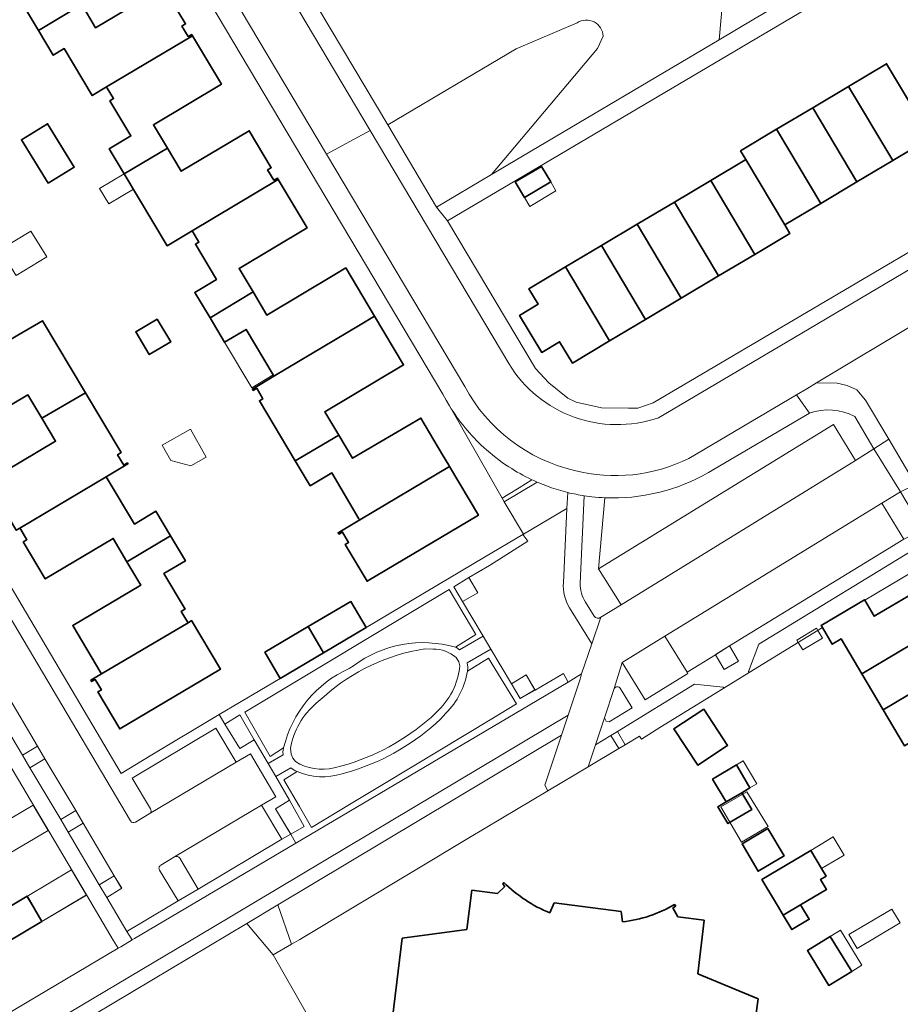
# Model space of a CAD drawing. Extents: x 147051 to 149075, y 463071 to 465537.
# Tile 118 of 229: x 148268 to 148373, y 464267 to 464385. Entities that reach past the tile are written whole.
import ezdxf

# ---------------------------------------------------------------- set-up
doc = ezdxf.new("R2010")
doc.units = 0
doc.header["$LTSCALE"] = 0.5
for name, color, linetype, lineweight in [('B-PV-GR-BEPLANTING_CULTUUR_HEESTERS-GV', 252, 'CONTINUOUS', 18), ('B-PV-GR-GROENVOORZIENING-GV', 252, 'CONTINUOUS', 18), ('B-PV-IE-MEUBILAIR_WEGMEUBILAIR-GV', 252, 'CONTINUOUS', 18), ('B-PV-OG-BEBOUWING-GV', 6, 'CONTINUOUS', 35), ('B-PV-OG-BEBOUWING_BASSIN-GV', 6, 'CONTINUOUS', 18), ('B-PV-OG-BEBOUWING_LUIFEL-GV', 6, 'CONTINUOUS', 18), ('B-PV-OG-TERREIN_BEGROEID-GV', 252, 'CONTINUOUS', 18), ('B-PV-OG-TERREIN_ERF-GV', 252, 'CONTINUOUS', 18), ('B-PV-VH-GESLOTENVERHARDING_ASFALT-GV', 252, 'CONTINUOUS', 18), ('B-PV-VH-ONVERHARD_ZAND-GV', 252, 'CONTINUOUS', 18), ('B-PV-VH-OPENVERHARDING_BETONSTRAATSTEEN-GV', 252, 'CONTINUOUS', 18), ('B-PV-VH-OPENVERHARDING_TEGEL-GV', 252, 'CONTINUOUS', 18)]:
    doc.layers.add(name, color=color, linetype=linetype, lineweight=lineweight)

msp = doc.modelspace()

# ---------------------------------------------------------------- linework, layer by layer
at = {"layer": 'B-PV-GR-BEPLANTING_CULTUUR_HEESTERS-GV', "flags": 128}
for points in [[(148352.458, 464390.959), (148351.688, 464382.468)], [(148351.688, 464382.468), (148355.83, 464384.92)], [(148334.732, 464384.508), (148327.406, 464381.403)], [(148337.163, 464381.433), (148337.833, 464382.899)], [(148327.406, 464381.403), (148312.058, 464372.287)], [(148324.454, 464366.345), (148337.163, 464381.433)], [(148312.058, 464372.287), (148317.887, 464362.456)], [(148317.887, 464362.456), (148324.454, 464366.345)], [(148319.451, 464338.675), (148325.732, 464327.644)], [(148362.483, 464337.812), (148350.405, 464330.711)], [(148338.044, 464327.684), (148337.265, 464319.176), (148365.39, 464336.465), (148368.013, 464332.127), (148370.21, 464333.545), (148367.905, 464337.423)], [(148327.765, 464328.887), (148329.287, 464329.854)], [(148326.47, 464328.083), (148327.765, 464328.887)], [(148325.732, 464327.644), (148326.47, 464328.083)], [(148336.475, 464327.806), (148335.557, 464327.929), (148335.071, 464317.465)], [(148337.536, 464313.389), (148339.964, 464314.893), (148337.265, 464319.176), (148338.044, 464327.684)], [(148335.699, 464315.212), (148336.76, 464313.509)], [(148339.143, 464304.88), (148337.97, 464301.348)], [(148339.289, 464305.026), (148339.143, 464304.88)], [(148341.284, 464302.546), (148339.843, 464304.925)], [(148338.531, 464300.902), (148341.284, 464302.546)], [(148337.97, 464301.348), (148338.186, 464300.975)], [(148338.186, 464300.975), (148338.531, 464300.902)]]:
    msp.add_lwpolyline(points, dxfattribs=at)
at = {"layer": 'B-PV-GR-BEPLANTING_CULTUUR_HEESTERS-GV'}
for points in [[(148337.833, 464382.899, 0.5787978), (148334.732, 464384.508)], [(148323.543, 464333.717, -0.0693913), (148319.451, 464338.675)], [(148367.905, 464337.423, 0.2078456), (148362.483, 464337.812)], [(148326.555, 464331.382, -0.0409406), (148323.543, 464333.717)], [(148329.287, 464329.854, -0.0337599), (148326.555, 464331.382)], [(148350.405, 464330.711, -0.1424597), (148338.044, 464327.684)], [(148338.044, 464327.684, -0.0178863), (148336.475, 464327.806)], [(148335.071, 464317.465, 0.1501124), (148335.699, 464315.212)], [(148336.76, 464313.509, 0.3919457), (148337.536, 464313.389)], [(148339.843, 464304.925, 0.3883431), (148339.289, 464305.026)]]:
    msp.add_lwpolyline(points, format="xyb", dxfattribs=at)
at = {"layer": 'B-PV-GR-BEPLANTING_CULTUUR_HEESTERS-GV', "flags": 128}
for points in [[(148376.049, 464323.912), (148373.365, 464328.392), (148371.136, 464327.044), (148373.764, 464322.753)], [(148356.46, 464310.158), (148355.221, 464306.928), (148355.305, 464306.79), (148364.043, 464312.156), (148363.891, 464312.412), (148369.077, 464315.481), (148369.112, 464315.422), (148377.181, 464320.224), (148377.969, 464320.702), (148376.818, 464322.626)], [(148342.859, 464303.533), (148347.967, 464306.686), (148347.868, 464306.837), (148345.212, 464311.152), (148340.109, 464307.99)], [(148339.535, 464299.739), (148340.451, 464298.152), (148342.188, 464299.187), (148342.418, 464298.806), (148344.601, 464300.217), (148352.267, 464304.924), (148352.197, 464305.038), (148348.739, 464305.385)]]:
    msp.add_lwpolyline(points, close=True, dxfattribs=at)
at = {"layer": 'B-PV-GR-GROENVOORZIENING-GV', "flags": 128}
for points in [[(148325.98, 464327.209), (148329.926, 464329.563)], [(148329.287, 464329.854), (148327.765, 464328.887)], [(148327.765, 464328.887), (148326.47, 464328.083)], [(148326.47, 464328.083), (148325.732, 464327.644)], [(148325.732, 464327.644), (148325.98, 464327.209)], [(148328.234, 464323.294), (148323.654, 464320.579)], [(148324.214, 464319.583), (148328.801, 464322.496)], [(148328.801, 464322.496), (148328.234, 464323.294)], [(148323.654, 464320.579), (148309.466, 464312.171)], [(148321.78, 464318.136), (148324.214, 464319.583)], [(148319.955, 464317.036), (148321.78, 464318.136)], [(148294.957, 464302.054), (148319.413, 464316.71)], [(148319.413, 464316.71), (148322.593, 464311.337)], [(148321.012, 464315.271), (148319.955, 464317.036)], [(148323.47, 464311.133), (148321.012, 464315.271)], [(148309.466, 464312.171), (148304.386, 464309.159)], [(148322.593, 464311.337), (148320.156, 464309.801)], [(148320.662, 464309.497), (148323.47, 464311.133)], [(148320.156, 464309.801), (148320.278, 464309.765)], [(148320.278, 464309.765), (148320.662, 464309.497)], [(148324.382, 464309.584), (148321.58, 464307.93)], [(148326.869, 464305.451), (148324.382, 464309.584)], [(148304.386, 464309.159), (148299.212, 464306.09)], [(148321.589, 464306.931), (148324.119, 464308.501)], [(148324.119, 464308.501), (148327.472, 464303.021)], [(148321.58, 464307.93), (148321.654, 464307.424)], [(148299.212, 464306.09), (148291.903, 464301.775)], [(148333.087, 464306.68), (148329.676, 464304.682)], [(148333.646, 464305.645), (148333.087, 464306.68)], [(148301.076, 464286.375), (148333.646, 464305.645)], [(148327.887, 464303.695), (148326.869, 464305.451)], [(148329.676, 464304.682), (148327.887, 464303.695)], [(148327.472, 464303.021), (148324.507, 464301.24)], [(148291.903, 464301.775), (148292.598, 464300.623)], [(148292.598, 464300.623), (148294.378, 464301.73)], [(148294.378, 464301.73), (148296.09, 464298.73)], [(148298.009, 464296.746), (148294.957, 464302.054)], [(148324.507, 464301.24), (148311.664, 464293.526)], [(148296.09, 464298.73), (148297.748, 464295.889)], [(148299.613, 464297.771), (148298.009, 464296.746)], [(148297.748, 464295.889), (148299.573, 464296.952)], [(148299.573, 464296.952), (148299.52, 464297.353)], [(148300.487, 464295.37), (148298.685, 464294.346)], [(148300.989, 464295.036), (148300.487, 464295.37)], [(148298.685, 464294.346), (148300.312, 464291.501)], [(148299.653, 464293.941), (148301.213, 464294.935)], [(148301.213, 464294.935), (148300.989, 464295.036)], [(148301.499, 464290.751), (148299.653, 464293.941)], [(148311.664, 464293.526), (148307.682, 464291.134)], [(148300.312, 464291.501), (148302.088, 464288.383)], [(148302.93, 464288.257), (148301.499, 464290.751)], [(148307.682, 464291.134), (148302.93, 464288.257)], [(148302.088, 464288.383), (148300.476, 464287.455)], [(148300.476, 464287.455), (148301.076, 464286.375)]]:
    msp.add_lwpolyline(points, dxfattribs=at)
at = {"layer": 'B-PV-GR-GROENVOORZIENING-GV'}
for points in [[(148329.926, 464329.563, -0.0082515), (148329.287, 464329.854)], [(148321.654, 464307.424, -0.014219), (148321.589, 464306.931)], [(148299.52, 464297.353, -0.0068385), (148299.613, 464297.771)]]:
    msp.add_lwpolyline(points, format="xyb", dxfattribs=at)
at = {"layer": 'B-PV-GR-GROENVOORZIENING-GV', "flags": 128}
msp.add_lwpolyline([(148281.5, 464274.793), (148281.796, 464274.968), (148301.076, 464286.375), (148300.476, 464287.455), (148299.416, 464286.857), (148289.387, 464280.871), (148286.996, 464279.461), (148282.744, 464276.935), (148281.189, 464276.011), (148280.881, 464275.828)], close=True, dxfattribs=at)
at = {"layer": 'B-PV-IE-MEUBILAIR_WEGMEUBILAIR-GV', "flags": 128}
for points in [[(148321.012, 464315.271), (148322.828, 464316.336), (148321.78, 464318.136), (148319.955, 464317.036)], [(148353.752, 464308.619), (148352.953, 464309.962), (148351.34, 464308.971), (148351.249, 464308.915), (148351.722, 464308.12), (148352.305, 464307.141), (148354.023, 464308.164)], [(148327.887, 464303.695), (148329.667, 464304.697), (148328.61, 464306.491), (148326.869, 464305.451)], [(148294.378, 464301.73), (148292.598, 464300.623), (148294.362, 464297.699), (148296.09, 464298.73)], [(148338.758, 464299.251), (148336.899, 464298.15), (148336.019, 464295.512), (148339.711, 464297.712)], [(148271.072, 464296.461), (148270.181, 464297.976), (148268.383, 464296.903), (148269.273, 464295.404)], [(148302.088, 464288.383), (148300.312, 464291.501), (148298.761, 464290.57), (148298.628, 464290.49), (148300.207, 464287.896), (148300.476, 464287.455)], [(148274.945, 464289.93), (148274.747, 464290.263), (148272.961, 464289.204), (148273.845, 464287.677), (148274.254, 464287.922), (148275.646, 464288.754)], [(148279.358, 464282.482), (148277.625, 464281.447), (148277.562, 464281.409), (148278.455, 464279.884), (148280.255, 464280.973), (148280.236, 464281.005)]]:
    msp.add_lwpolyline(points, close=True, dxfattribs=at)
at = {"layer": 'B-PV-OG-BEBOUWING-GV', "flags": 128}
for points in [[(148268.268, 464393.853), (148269.011, 464392.607), (148268.564, 464392.342), (148271.085, 464388.114), (148268.508, 464386.576), (148270.284, 464383.599), (148275.47, 464386.691), (148273.81, 464389.473), (148283.223, 464395.114), (148279.769, 464400.9), (148278.04, 464399.869), (148268.184, 464393.994)], [(148288.626, 464383.122), (148288.196, 464382.866), (148287.458, 464384.112), (148287.887, 464384.366), (148285.262, 464388.765), (148277.132, 464383.908), (148275.47, 464386.691), (148270.284, 464383.599), (148272.056, 464380.63), (148273.371, 464381.414), (148276.721, 464375.8), (148278.438, 464376.824), (148288.724, 464382.958)], [(148278.528, 464376.674), (148279.271, 464375.43), (148278.842, 464375.173), (148281.342, 464370.981), (148278.757, 464369.438), (148280.545, 464366.441), (148285.707, 464369.52), (148284.041, 464372.317), (148292.179, 464377.161), (148288.724, 464382.958), (148278.438, 464376.824)], [(148372.449, 464368.033), (148376.994, 464370.741), (148371.718, 464379.596), (148367.177, 464376.89)], [(148367.177, 464376.89), (148362.884, 464374.332), (148368.156, 464365.475), (148372.449, 464368.033)], [(148362.884, 464374.332), (148358.569, 464371.761), (148363.841, 464362.904), (148368.156, 464365.475)], [(148271.436, 464365.324), (148274.566, 464367.245), (148271.387, 464372.425), (148268.257, 464370.504)], [(148354.266, 464369.198), (148354.899, 464368.135), (148359.539, 464360.341), (148359.678, 464360.424), (148363.841, 464362.904), (148358.569, 464371.761)], [(148298.435, 464365.67), (148297.702, 464366.913), (148298.132, 464367.168), (148295.501, 464371.581), (148287.364, 464366.736), (148285.707, 464369.52), (148280.545, 464366.441), (148285.675, 464357.841), (148288.674, 464359.629), (148298.962, 464365.762), (148298.866, 464365.924)], [(148327.319, 464365.464), (148328.437, 464363.597), (148331.556, 464365.466), (148330.437, 464367.333)], [(148360.163, 464359.293), (148359.539, 464360.341), (148354.899, 464368.135), (148354.763, 464368.053), (148350.711, 464365.641), (148355.974, 464356.8)], [(148288.746, 464359.507), (148289.485, 464358.269), (148289.064, 464358.02), (148291.585, 464353.791), (148288.991, 464352.243), (148290.81, 464349.194), (148295.967, 464352.309), (148294.294, 464355.107), (148302.419, 464359.97), (148298.962, 464365.762), (148288.674, 464359.629)], [(148351.639, 464354.22), (148355.974, 464356.8), (148350.711, 464365.641), (148346.376, 464363.061)], [(148347.163, 464351.555), (148351.639, 464354.22), (148346.376, 464363.061), (148341.9, 464360.397)], [(148341.9, 464360.397), (148337.62, 464357.849), (148342.883, 464349.008), (148347.163, 464351.555)], [(148337.62, 464357.849), (148333.334, 464355.298), (148338.597, 464346.457), (148342.883, 464349.008)], [(148333.334, 464355.298), (148328.949, 464352.688), (148330.052, 464350.835), (148327.824, 464349.498), (148330.481, 464345.071), (148332.621, 464346.355), (148334.14, 464343.803), (148338.597, 464346.457)], [(148307.033, 464355.179), (148305.746, 464354.409), (148297.62, 464349.547), (148295.967, 464352.309), (148290.81, 464349.194), (148292.538, 464346.298), (148295.116, 464347.835), (148298.371, 464342.379), (148298.459, 464342.232), (148308.767, 464348.375), (148310.485, 464349.399)], [(148297.134, 464339.533), (148296.721, 464339.287), (148301.009, 464332.101), (148306.197, 464335.191), (148304.536, 464337.963), (148313.955, 464343.588), (148310.485, 464349.399), (148308.767, 464348.375), (148298.459, 464342.232), (148295.881, 464340.695), (148295.977, 464340.533), (148296.39, 464340.779)], [(148257.894, 464341.228), (148257.98, 464341.083), (148258.715, 464339.845), (148258.285, 464339.589), (148260.907, 464335.17), (148269.04, 464339.996), (148270.683, 464337.228), (148275.906, 464340.26), (148270.767, 464348.867), (148267.826, 464347.122)], [(148284.502, 464349.066), (148281.924, 464347.537), (148283.54, 464344.811), (148286.119, 464346.341)], [(148270.683, 464337.228), (148272.337, 464334.442), (148264.202, 464329.615), (148267.645, 464323.813), (148268.075, 464324.068), (148278.398, 464330.194), (148280.995, 464331.736), (148280.923, 464331.856), (148280.493, 464331.601), (148279.755, 464332.837), (148280.185, 464333.093), (148275.906, 464340.26)], [(148318.611, 464332.817), (148316.023, 464337.216), (148307.861, 464332.411), (148306.197, 464335.191), (148301.009, 464332.101), (148302.784, 464329.123), (148305.362, 464330.661), (148308.627, 464325.189), (148308.714, 464325.044), (148319.444, 464331.432), (148319.357, 464331.579)], [(148308.714, 464325.044), (148306.134, 464323.508), (148306.234, 464323.34), (148306.647, 464323.586), (148307.389, 464322.34), (148306.977, 464322.093), (148309.598, 464317.695), (148322.904, 464325.624), (148319.444, 464331.432)], [(148268.075, 464324.068), (148268.173, 464323.904), (148268.907, 464322.666), (148268.477, 464322.411), (148271.099, 464317.991), (148279.234, 464322.817), (148280.88, 464320.041), (148286.097, 464323.134), (148284.34, 464326.08), (148281.768, 464324.549), (148278.509, 464330.008), (148278.398, 464330.194)], [(148288.18, 464312.741), (148288.113, 464312.854), (148287.373, 464314.089), (148287.804, 464314.346), (148287.841, 464314.368), (148285.301, 464318.627), (148287.873, 464320.157), (148286.097, 464323.134), (148280.88, 464320.041), (148282.533, 464317.254), (148274.4, 464312.429), (148277.761, 464306.763), (148277.848, 464306.617)], [(148307.637, 464315.299), (148302.537, 464312.275), (148304.386, 464309.159), (148309.466, 464312.171)], [(148377.616, 464311.899), (148374.979, 464316.324), (148370.239, 464313.518), (148369.112, 464315.422), (148369.077, 464315.481), (148363.891, 464312.412), (148364.043, 464312.156), (148365.214, 464310.176), (148366.277, 464310.806), (148368.752, 464306.626)], [(148288.18, 464312.741), (148277.848, 464306.617), (148276.558, 464305.852), (148276.65, 464305.696), (148277.08, 464305.951), (148277.815, 464304.714), (148277.385, 464304.458), (148280.007, 464300.039), (148292.078, 464307.201), (148288.61, 464312.996)], [(148299.212, 464306.09), (148304.386, 464309.159), (148302.537, 464312.275), (148297.382, 464309.218)], [(148380.176, 464307.604), (148377.616, 464311.899), (148368.752, 464306.626), (148371.299, 464302.323)], [(148382.735, 464303.309), (148380.176, 464307.604), (148371.299, 464302.323), (148373.846, 464298.02)], [(148349.849, 464302.397), (148346.289, 464300.046), (148349.146, 464295.721), (148352.705, 464298.072)], [(148354.391, 464292.411), (148355.383, 464292.999), (148353.764, 464295.729), (148350.905, 464294.034), (148352.524, 464291.304)], [(148352.524, 464291.304), (148351.553, 464290.728), (148352.747, 464288.713), (148355.586, 464290.396), (148354.391, 464292.411)], [(148357.539, 464288.115), (148354.433, 464286.29), (148356.35, 464283.025), (148359.457, 464284.85)], [(148359.364, 464277.754), (148361.445, 464279), (148364.537, 464280.851), (148363.833, 464282.028), (148364.492, 464282.423), (148363.951, 464283.327), (148362.643, 464285.51), (148356.811, 464282.018), (148358.659, 464278.931)], [(148251.5, 464276.402), (148253.398, 464273.349), (148256.781, 464275.401), (148259.694, 464270.481), (148270.682, 464276.991), (148268.941, 464280.027), (148266.54, 464278.606), (148263.738, 464283.339), (148263.667, 464283.459), (148254.994, 464278.418)], [(148361.445, 464279), (148359.364, 464277.754), (148360.393, 464276.036), (148362.474, 464277.282)], [(148367.552, 464271.038), (148364.989, 464275.212), (148362.247, 464273.528), (148364.81, 464269.354)]]:
    msp.add_lwpolyline(points, close=True, dxfattribs=at)
for points in [[(148326.069, 464281.18), (148325.203, 464280.37)], [(148325.947, 464281.673), (148325.829, 464281.456)], [(148325.829, 464281.456), (148326.069, 464281.18)], [(148322.104, 464280.757), (148321.507, 464276.031)], [(148325.203, 464280.37), (148322.104, 464280.757)], [(148331.958, 464279.232), (148331.457, 464278.035)], [(148339.969, 464278.186), (148331.958, 464279.232)], [(148346.164, 464278.639), (148346.504, 464278.819)], [(148346.504, 464278.819), (148346.366, 464279.043)], [(148340.141, 464276.965), (148339.969, 464278.186)], [(148346.765, 464277.569), (148346.164, 464278.639)], [(148349.917, 464277.151), (148346.765, 464277.569)], [(148349.134, 464270.76), (148349.917, 464277.151)], [(148321.507, 464276.031), (148313.804, 464275.017)], [(148313.804, 464275.017), (148312.297, 464262.861)], [(148356.344, 464267.764), (148349.134, 464270.76)], [(148354.941, 464257.412), (148356.344, 464267.764)]]:
    msp.add_lwpolyline(points, dxfattribs=at)
at = {"layer": 'B-PV-OG-BEBOUWING-GV'}
for points in [[(148331.457, 464278.035, -0.0987982), (148325.947, 464281.673)], [(148346.366, 464279.043, -0.1085626), (148340.141, 464276.965)]]:
    msp.add_lwpolyline(points, format="xyb", dxfattribs=at)
at = {"layer": 'B-PV-OG-BEBOUWING_BASSIN-GV', "flags": 128}
msp.add_lwpolyline([(148367.22, 464275.436), (148368.209, 464273.772), (148373.357, 464276.833), (148372.368, 464278.497)], close=True, dxfattribs=at)
at = {"layer": 'B-PV-OG-BEBOUWING_LUIFEL-GV', "flags": 128}
for points in [[(148280.545, 464366.441), (148277.606, 464364.688), (148278.711, 464362.836), (148281.65, 464364.589)], [(148328.437, 464363.597), (148329.068, 464362.545), (148332.186, 464364.414), (148331.556, 464365.466)], [(148267.468, 464354.53), (148267.632, 464354.261), (148271.286, 464356.5), (148269.389, 464359.598), (148265.773, 464357.383)], [(148295.793, 464340.842), (148298.371, 464342.379), (148295.116, 464347.835), (148292.538, 464346.298)], [(148288.508, 464331.489), (148290.37, 464332.541), (148288.471, 464335.899), (148285.09, 464333.988), (148286.131, 464332.146)], [(148361.155, 464310.383), (148361.688, 464309.497), (148364.039, 464310.911), (148363.493, 464311.818), (148363.336, 464312.078), (148360.986, 464310.664)], [(148353.764, 464295.729), (148355.383, 464292.999), (148356.186, 464293.475), (148354.568, 464296.206)], [(148354.998, 464292.532), (148351.897, 464290.711), (148354.366, 464286.506), (148357.54, 464288.37)], [(148266.113, 464284.745), (148271.458, 464287.909), (148269.675, 464290.919), (148264.33, 464287.756)], [(148362.643, 464285.51), (148363.951, 464283.327), (148366.659, 464284.949), (148365.351, 464287.132)], [(148270.699, 464277.001), (148276.045, 464280.169), (148274.263, 464283.177), (148268.916, 464280.012)], [(148367.552, 464271.038), (148368.775, 464271.789), (148366.212, 464275.963), (148364.989, 464275.212)]]:
    msp.add_lwpolyline(points, close=True, dxfattribs=at)
at = {"layer": 'B-PV-OG-TERREIN_BEGROEID-GV', "flags": 128}
for points in [[(148299.774, 464393.003), (148312.058, 464372.287)], [(148351.688, 464382.468), (148352.458, 464390.959)], [(148327.406, 464381.403), (148334.732, 464384.508)], [(148324.454, 464366.345), (148351.688, 464382.468)], [(148337.833, 464382.899), (148337.163, 464381.433)], [(148312.058, 464372.287), (148327.406, 464381.403)], [(148337.163, 464381.433), (148324.454, 464366.345)], [(148319.413, 464316.71), (148294.957, 464302.054)], [(148322.593, 464311.337), (148319.413, 464316.71)], [(148320.156, 464309.801), (148322.593, 464311.337)], [(148324.119, 464308.501), (148321.589, 464306.931)], [(148327.472, 464303.021), (148324.119, 464308.501)], [(148307.441, 464307.273), (148307.989, 464307.604)], [(148324.507, 464301.24), (148327.472, 464303.021)], [(148294.957, 464302.054), (148298.009, 464296.746)], [(148311.664, 464293.526), (148324.507, 464301.24)], [(148319.016, 464301.923), (148318.367, 464301.215)], [(148298.009, 464296.746), (148299.613, 464297.771)], [(148301.213, 464294.935), (148299.653, 464293.941)], [(148307.843, 464295.025), (148306.614, 464294.674)], [(148299.653, 464293.941), (148301.499, 464290.751)], [(148307.682, 464291.134), (148311.664, 464293.526)], [(148301.499, 464290.751), (148302.93, 464288.257)], [(148302.93, 464288.257), (148307.682, 464291.134)], [(148331.683, 464206.821), (148334.545, 464208.192), (148335.907, 464208.897), (148335.256, 464209.754), (148332.325, 464213.615), (148332.001, 464214.042), (148331.763, 464214.356), (148298.373, 464273.024), (148295.219, 464276.784), (148272.491, 464263.222), (148275.644, 464258.523)]]:
    msp.add_lwpolyline(points, dxfattribs=at)
at = {"layer": 'B-PV-OG-TERREIN_BEGROEID-GV'}
for points in [[(148334.732, 464384.508, -0.5787978), (148337.833, 464382.899)], [(148307.989, 464307.604, -0.2358153), (148320.156, 464309.801)], [(148299.613, 464297.771, -0.2315086), (148307.441, 464307.273)], [(148321.589, 464306.931, -0.1591875), (148319.016, 464301.923)], [(148318.367, 464301.215, -0.1134431), (148307.843, 464295.025)], [(148306.614, 464294.674, -0.1819988), (148301.213, 464294.935)]]:
    msp.add_lwpolyline(points, format="xyb", dxfattribs=at)
at = {"layer": 'B-PV-OG-TERREIN_BEGROEID-GV', "flags": 128}
for points in [[(148330.838, 464293.314), (148332.837, 464299.293), (148298.917, 464278.998), (148300.575, 464274.286), (148301.534, 464274.835), (148321.851, 464287.046), (148331.196, 464292.632)], [(148279.818, 464273.798), (148279.237, 464274.78), (148276.024, 464280.204), (148270.682, 464276.991), (148259.694, 464270.481), (148264.923, 464264.586), (148265.065, 464265.069)]]:
    msp.add_lwpolyline(points, close=True, dxfattribs=at)
at = {"layer": 'B-PV-OG-TERREIN_ERF-GV', "flags": 128}
for points in [[(148231.233, 464385.146), (148227.89, 464383.155), (148227.794, 464383.098), (148228.235, 464382.354), (148260.901, 464327.307), (148280.187, 464294.707), (148283.637, 464296.826), (148291.903, 464301.775), (148299.212, 464306.09), (148297.382, 464309.218), (148302.537, 464312.275), (148307.637, 464315.299), (148309.466, 464312.171), (148323.654, 464320.579), (148328.234, 464323.294), (148328.287, 464323.325), (148325.98, 464327.209), (148325.732, 464327.644), (148319.451, 464338.675), (148319.036, 464339.379), (148318.646, 464340.096), (148276.934, 464410.28)], [(148275.47, 464386.691), (148277.132, 464383.908), (148285.262, 464388.765), (148287.887, 464384.366), (148287.458, 464384.112), (148288.196, 464382.866), (148288.626, 464383.122), (148288.724, 464382.958), (148292.179, 464377.161), (148284.041, 464372.317), (148285.707, 464369.52), (148287.364, 464366.736), (148295.501, 464371.581), (148298.132, 464367.168), (148297.702, 464366.913), (148298.435, 464365.67), (148298.866, 464365.924), (148298.962, 464365.762), (148302.419, 464359.97), (148294.294, 464355.107), (148295.967, 464352.309), (148297.62, 464349.547), (148305.746, 464354.409), (148307.033, 464355.179), (148310.485, 464349.399), (148313.955, 464343.588), (148304.536, 464337.963), (148306.197, 464335.191), (148307.861, 464332.411), (148316.023, 464337.216), (148318.611, 464332.817), (148319.357, 464331.579), (148319.444, 464331.432), (148322.904, 464325.624), (148309.598, 464317.695), (148306.977, 464322.093), (148307.389, 464322.34), (148306.647, 464323.586), (148306.234, 464323.34), (148306.134, 464323.508), (148308.714, 464325.044), (148308.627, 464325.189), (148305.362, 464330.661), (148302.784, 464329.123), (148301.009, 464332.101), (148296.721, 464339.287), (148297.134, 464339.533), (148296.39, 464340.779), (148295.977, 464340.533), (148295.881, 464340.695), (148298.459, 464342.232), (148298.371, 464342.379), (148295.116, 464347.835), (148292.538, 464346.298), (148290.81, 464349.194), (148288.991, 464352.243), (148291.585, 464353.791), (148289.064, 464358.02), (148289.485, 464358.269), (148288.746, 464359.507), (148288.674, 464359.629), (148285.675, 464357.841), (148280.545, 464366.441), (148278.757, 464369.438), (148281.342, 464370.981), (148278.842, 464375.173), (148279.271, 464375.43), (148278.528, 464376.674), (148278.438, 464376.824), (148276.721, 464375.8), (148273.371, 464381.414), (148272.056, 464380.63), (148270.284, 464383.599), (148268.508, 464386.576)], [(148267.826, 464347.122), (148270.767, 464348.867), (148275.906, 464340.26), (148280.185, 464333.093), (148279.755, 464332.837), (148280.493, 464331.601), (148280.923, 464331.856), (148280.995, 464331.736), (148278.398, 464330.194), (148278.509, 464330.008), (148281.768, 464324.549), (148284.34, 464326.08), (148286.097, 464323.134), (148287.873, 464320.157), (148285.301, 464318.627), (148287.841, 464314.368), (148287.804, 464314.346), (148287.373, 464314.089), (148288.113, 464312.854), (148288.18, 464312.741), (148288.61, 464312.996), (148292.078, 464307.201), (148280.007, 464300.039), (148277.385, 464304.458), (148277.815, 464304.714), (148277.08, 464305.951), (148276.65, 464305.696), (148276.558, 464305.852), (148277.848, 464306.617), (148277.761, 464306.763), (148274.4, 464312.429), (148282.533, 464317.254), (148280.88, 464320.041), (148279.234, 464322.817), (148271.099, 464317.991), (148268.477, 464322.411), (148268.907, 464322.666), (148268.173, 464323.904), (148268.075, 464324.068), (148267.645, 464323.813)], [(148264.202, 464329.615), (148272.337, 464334.442), (148270.683, 464337.228), (148269.04, 464339.996), (148260.907, 464335.17)], [(148377.181, 464320.224), (148369.112, 464315.422), (148370.239, 464313.518), (148374.979, 464316.324)], [(148373.846, 464298.02), (148371.299, 464302.323), (148368.752, 464306.626), (148366.277, 464310.806), (148365.214, 464310.176), (148364.043, 464312.156), (148355.305, 464306.79), (148352.267, 464304.924), (148344.601, 464300.217), (148342.418, 464298.806), (148342.188, 464299.187), (148340.451, 464298.152), (148339.711, 464297.712), (148336.019, 464295.512), (148331.196, 464292.632), (148321.851, 464287.046), (148301.534, 464274.835), (148300.575, 464274.286), (148298.373, 464273.024), (148331.763, 464214.356), (148376.821, 464239.291)], [(148266.54, 464278.606), (148268.941, 464280.027), (148270.682, 464276.991), (148276.024, 464280.204), (148263.896, 464300.672)], [(148312.297, 464262.861), (148313.804, 464275.017), (148321.507, 464276.031), (148322.104, 464280.757), (148325.203, 464280.37), (148326.069, 464281.18), (148325.829, 464281.456), (148325.947, 464281.673)], [(148331.457, 464278.035), (148331.958, 464279.232), (148339.969, 464278.186), (148340.141, 464276.965)], [(148346.366, 464279.043), (148346.504, 464278.819), (148346.164, 464278.639), (148346.765, 464277.569), (148349.917, 464277.151), (148349.134, 464270.76), (148356.344, 464267.764), (148354.941, 464257.412)]]:
    msp.add_lwpolyline(points, dxfattribs=at)
for points in [[(148329.741, 464343.146), (148331.347, 464341.451), (148333.6, 464339.599), (148334.595, 464339.137), (148337.638, 464338.451), (148340.863, 464338.388), (148341.964, 464338.425), (148343.796, 464339.053), (148388.063, 464365.117), (148372.05, 464392.093), (148319.221, 464360.828)], [(148354.899, 464368.135), (148354.266, 464369.198), (148358.569, 464371.761), (148362.884, 464374.332), (148367.177, 464376.89), (148371.718, 464379.596), (148376.994, 464370.741), (148372.449, 464368.033), (148368.156, 464365.475), (148363.841, 464362.904), (148359.678, 464360.424), (148359.539, 464360.341), (148360.163, 464359.293), (148355.974, 464356.8), (148351.639, 464354.22), (148347.163, 464351.555), (148342.883, 464349.008), (148338.597, 464346.457), (148334.14, 464343.803), (148332.621, 464346.355), (148330.481, 464345.071), (148327.824, 464349.498), (148330.052, 464350.835), (148328.949, 464352.688), (148333.334, 464355.298), (148337.62, 464357.849), (148341.9, 464360.397), (148346.376, 464363.061), (148350.711, 464365.641), (148354.763, 464368.053)], [(148268.257, 464370.504), (148271.387, 464372.425), (148274.566, 464367.245), (148271.436, 464365.324)], [(148330.437, 464367.333), (148331.556, 464365.466), (148328.437, 464363.597), (148327.319, 464365.464)], [(148286.119, 464346.341), (148283.54, 464344.811), (148281.924, 464347.537), (148284.502, 464349.066)], [(148349.146, 464295.721), (148346.289, 464300.046), (148349.849, 464302.397), (148352.705, 464298.072)], [(148352.524, 464291.304), (148350.905, 464294.034), (148353.764, 464295.729), (148355.383, 464292.999), (148354.391, 464292.411), (148355.586, 464290.396), (148352.747, 464288.713), (148351.553, 464290.728)], [(148356.35, 464283.025), (148354.433, 464286.29), (148357.539, 464288.115), (148359.457, 464284.85)], [(148358.659, 464278.931), (148356.811, 464282.018), (148362.643, 464285.51), (148363.951, 464283.327), (148364.492, 464282.423), (148363.833, 464282.028), (148364.537, 464280.851), (148361.445, 464279), (148362.474, 464277.282), (148360.393, 464276.036), (148359.364, 464277.754)], [(148368.209, 464273.772), (148367.22, 464275.436), (148372.368, 464278.497), (148373.357, 464276.833)], [(148364.81, 464269.354), (148362.247, 464273.528), (148364.989, 464275.212), (148367.552, 464271.038)]]:
    msp.add_lwpolyline(points, close=True, dxfattribs=at)
at = {"layer": 'B-PV-OG-TERREIN_ERF-GV'}
for points in [[(148325.947, 464281.673, 0.0987982), (148331.457, 464278.035)], [(148340.141, 464276.965, 0.1085626), (148346.366, 464279.043)]]:
    msp.add_lwpolyline(points, format="xyb", dxfattribs=at)
at = {"layer": 'B-PV-VH-GESLOTENVERHARDING_ASFALT-GV', "flags": 128}
for points in [[(148309.98, 464371.623), (148285.383, 464413.032), (148280.228, 464410.013), (148304.749, 464368.78)], [(148264.923, 464264.586), (148266.621, 464261.711), (148266.828, 464261.834), (148291.117, 464276.293), (148333.636, 464301.682), (148335.058, 464306.005), (148335.254, 464306.619), (148333.646, 464305.645), (148301.076, 464286.375), (148281.796, 464274.968), (148281.5, 464274.793), (148280.139, 464273.988), (148279.818, 464273.798), (148265.065, 464265.069)]]:
    msp.add_lwpolyline(points, close=True, dxfattribs=at)
for points in [[(148348.09, 464332.405), (148360.961, 464339.991), (148362.192, 464340.717), (148363.326, 464341.454), (148375.59, 464348.762), (148406.489, 464366.98), (148439.981, 464387.066), (148436.889, 464392.211), (148424.528, 464384.896), (148411.726, 464377.088), (148362.454, 464347.887), (148344.426, 464337.27)], [(148326.546, 464343.733), (148309.98, 464371.623), (148304.749, 464368.78), (148321.269, 464341.001)], [(148333.615, 464328.315), (148333.466, 464326.39)], [(148335.071, 464317.465), (148335.557, 464327.929)], [(148333.466, 464326.39), (148333.073, 464317.532)], [(148336.76, 464313.509), (148335.699, 464315.212)], [(148333.791, 464314.528), (148336.453, 464310.204)], [(148336.453, 464310.204), (148337.536, 464313.389)]]:
    msp.add_lwpolyline(points, dxfattribs=at)
at = {"layer": 'B-PV-VH-GESLOTENVERHARDING_ASFALT-GV'}
for points in [[(148344.426, 464337.27, -0.3530773), (148326.546, 464343.733)], [(148321.269, 464341.001, 0.2142159), (148334.392, 464330.942)], [(148334.392, 464330.942, 0.1783401), (148348.09, 464332.405)], [(148335.557, 464327.929, -0.0215929), (148333.615, 464328.315)], [(148333.073, 464317.532, 0.1510932), (148333.791, 464314.528)], [(148335.699, 464315.212, -0.1501124), (148335.071, 464317.465)], [(148337.536, 464313.389, -0.3919457), (148336.76, 464313.509)]]:
    msp.add_lwpolyline(points, format="xyb", dxfattribs=at)
at = {"layer": 'B-PV-VH-ONVERHARD_ZAND-GV'}
for points in [[(148316.488, 464309.604, 0.1458069), (148304.453, 464303.929)], [(148320.239, 464308.591, 0.1805214), (148317.491, 464309.587)], [(148317.851, 464302.018, 0.1889602), (148320.689, 464307.574)], [(148303.515, 464303.103, 0.1787884), (148300.447, 464297.732)], [(148306.586, 464295.617, 0.1132539), (148317.242, 464301.412)], [(148301.026, 464296.126, 0.2067417), (148305.646, 464295.405)]]:
    msp.add_lwpolyline(points, format="xyb", dxfattribs=at)
at = {"layer": 'B-PV-VH-ONVERHARD_ZAND-GV', "flags": 128}
for points in [[(148317.491, 464309.587), (148316.488, 464309.604)], [(148320.556, 464308.059), (148320.239, 464308.591)], [(148320.689, 464307.574), (148320.556, 464308.059)], [(148304.453, 464303.929), (148303.515, 464303.103)], [(148317.242, 464301.412), (148317.851, 464302.018)], [(148300.447, 464297.732), (148300.517, 464297.006)], [(148300.517, 464297.006), (148300.725, 464296.535)], [(148300.725, 464296.535), (148301.026, 464296.126)], [(148305.646, 464295.405), (148306.586, 464295.617)]]:
    msp.add_lwpolyline(points, dxfattribs=at)
at = {"layer": 'B-PV-VH-OPENVERHARDING_BETONSTRAATSTEEN-GV', "flags": 128}
for points in [[(148375.59, 464348.762), (148363.326, 464341.454)], [(148363.326, 464341.454), (148365.801, 464341.4)], [(148365.801, 464341.4), (148367.023, 464341.11)], [(148367.023, 464341.11), (148368.167, 464340.596)], [(148368.167, 464340.596), (148369.203, 464339.383)], [(148369.203, 464339.383), (148371.975, 464334.703)], [(148371.975, 464334.703), (148375.184, 464329.284)], [(148329.926, 464329.563), (148325.98, 464327.209)], [(148330.642, 464329.264), (148329.926, 464329.563)], [(148331.371, 464328.988), (148330.642, 464329.264)], [(148333.466, 464326.39), (148333.615, 464328.315)], [(148325.98, 464327.209), (148328.287, 464323.325)], [(148281.29, 464289.029), (148259.17, 464326.383)], [(148328.287, 464323.325), (148333.466, 464326.39)], [(148323.47, 464311.133), (148320.662, 464309.497)], [(148324.382, 464309.584), (148323.47, 464311.133)], [(148316.488, 464309.604), (148317.491, 464309.587)], [(148320.278, 464309.765), (148320.156, 464309.801)], [(148320.662, 464309.497), (148320.278, 464309.765)], [(148321.58, 464307.93), (148324.382, 464309.584)], [(148320.239, 464308.591), (148320.556, 464308.059)], [(148307.989, 464307.604), (148307.441, 464307.273)], [(148320.556, 464308.059), (148320.689, 464307.574)], [(148321.654, 464307.424), (148321.58, 464307.93)], [(148266.458, 464304.26), (148270.181, 464297.976)], [(148303.515, 464303.103), (148304.453, 464303.929)], [(148317.851, 464302.018), (148317.242, 464301.412)], [(148318.367, 464301.215), (148319.016, 464301.923)], [(148291.509, 464300.122), (148281.483, 464294.162)], [(148293.935, 464296.06), (148291.509, 464300.122)], [(148270.181, 464297.976), (148271.072, 464296.461)], [(148300.517, 464297.006), (148300.447, 464297.732)], [(148271.072, 464296.461), (148274.747, 464290.263)], [(148295.662, 464297.077), (148293.935, 464296.06)], [(148298.697, 464291.921), (148295.662, 464297.077)], [(148299.573, 464296.952), (148297.748, 464295.889)], [(148299.52, 464297.353), (148299.573, 464296.952)], [(148300.725, 464296.535), (148300.517, 464297.006)], [(148301.026, 464296.126), (148300.725, 464296.535)], [(148293.935, 464296.06), (148283.552, 464289.868)], [(148283.552, 464289.868), (148293.935, 464296.06)], [(148297.748, 464295.889), (148298.685, 464294.346)], [(148298.685, 464294.346), (148300.487, 464295.37)], [(148300.487, 464295.37), (148300.989, 464295.036)], [(148306.586, 464295.617), (148305.646, 464295.405)], [(148281.483, 464294.162), (148283.684, 464290.497)], [(148300.989, 464295.036), (148301.213, 464294.935)], [(148306.614, 464294.674), (148307.843, 464295.025)], [(148296.982, 464290.908), (148298.697, 464291.921)], [(148286.578, 464284.73), (148296.982, 464290.908)], [(148296.982, 464290.908), (148286.578, 464284.73)], [(148299.416, 464286.857), (148296.982, 464290.908)], [(148274.747, 464290.263), (148275.646, 464288.754)], [(148283.552, 464289.868), (148281.898, 464288.882)], [(148283.634, 464289.941), (148283.552, 464289.868)], [(148275.646, 464288.754), (148279.358, 464282.482)], [(148289.387, 464280.871), (148299.416, 464286.857)], [(148284.926, 464283.742), (148286.578, 464284.73)], [(148287.189, 464284.565), (148289.387, 464280.871)], [(148279.358, 464282.482), (148280.255, 464280.973)], [(148286.996, 464279.461), (148284.776, 464283.131)], [(148280.255, 464280.973), (148278.455, 464279.884)], [(148278.455, 464279.884), (148280.881, 464275.828)], [(148282.744, 464276.935), (148286.996, 464279.461)], [(148281.189, 464276.011), (148282.744, 464276.935)], [(148280.881, 464275.828), (148281.189, 464276.011)]]:
    msp.add_lwpolyline(points, dxfattribs=at)
for points in [[(148368.013, 464332.127), (148365.39, 464336.465), (148337.265, 464319.176), (148339.964, 464314.893)], [(148336.453, 464310.204), (148335.254, 464306.619), (148335.058, 464306.005), (148333.636, 464301.682), (148332.837, 464299.293), (148330.838, 464293.314), (148331.196, 464292.632), (148336.019, 464295.512), (148336.899, 464298.15), (148337.97, 464301.348), (148339.143, 464304.88), (148340.109, 464307.99), (148345.212, 464311.152), (148371.136, 464327.044), (148373.365, 464328.392), (148370.21, 464333.545), (148368.013, 464332.127), (148339.964, 464314.893), (148337.536, 464313.389)], [(148345.212, 464311.152), (148347.868, 464306.837), (148351.249, 464308.915), (148352.953, 464309.962), (148373.764, 464322.753), (148371.136, 464327.044)], [(148266.458, 464304.26), (148266.283, 464304.155), (148264.658, 464303.18), (148268.383, 464296.903), (148270.181, 464297.976)], [(148269.273, 464295.404), (148271.072, 464296.461), (148270.181, 464297.976), (148268.383, 464296.903)], [(148269.273, 464295.404), (148272.961, 464289.204), (148274.747, 464290.263), (148271.072, 464296.461)], [(148273.845, 464287.677), (148275.646, 464288.754), (148274.747, 464290.263), (148272.961, 464289.204)], [(148277.562, 464281.409), (148279.358, 464282.482), (148275.646, 464288.754), (148273.845, 464287.677)], [(148278.455, 464279.884), (148280.255, 464280.973), (148279.358, 464282.482), (148277.562, 464281.409)]]:
    msp.add_lwpolyline(points, close=True, dxfattribs=at)
at = {"layer": 'B-PV-VH-OPENVERHARDING_BETONSTRAATSTEEN-GV'}
for points in [[(148333.615, 464328.315, -0.0255121), (148331.371, 464328.988)], [(148304.453, 464303.929, -0.1458069), (148316.488, 464309.604)], [(148320.156, 464309.801, 0.2358153), (148307.989, 464307.604)], [(148317.491, 464309.587, -0.1805214), (148320.239, 464308.591)], [(148307.441, 464307.273, 0.2315086), (148299.613, 464297.771)], [(148320.689, 464307.574, -0.1889602), (148317.851, 464302.018)], [(148319.016, 464301.923, 0.1591875), (148321.589, 464306.931)], [(148321.589, 464306.931, 0.014219), (148321.654, 464307.424)], [(148300.447, 464297.732, -0.1787884), (148303.515, 464303.103)], [(148317.242, 464301.412, -0.1132539), (148306.586, 464295.617)], [(148307.843, 464295.025, 0.1134431), (148318.367, 464301.215)], [(148299.613, 464297.771, 0.0068385), (148299.52, 464297.353)], [(148305.646, 464295.405, -0.2067417), (148301.026, 464296.126)], [(148301.213, 464294.935, 0.1819988), (148306.614, 464294.674)], [(148283.684, 464290.497, -0.345442), (148283.634, 464289.941)], [(148281.898, 464288.882, -0.3900656), (148281.29, 464289.029)], [(148286.578, 464284.73, -0.4074289), (148287.189, 464284.565)], [(148284.776, 464283.131, -0.4321499), (148284.926, 464283.742)]]:
    msp.add_lwpolyline(points, format="xyb", dxfattribs=at)
at = {"layer": 'B-PV-VH-OPENVERHARDING_TEGEL-GV', "flags": 128}
for points in [[(148298.69, 464394.859), (148299.774, 464393.003), (148305.948, 464396.659), (148309.216, 464398.604), (148324.969, 464407.978), (148345.716, 464420.317), (148352.659, 464424.447), (148358.465, 464414.616), (148363.362, 464406.324), (148364.449, 464404.546), (148370.76, 464393.752), (148357.951, 464386.175), (148355.83, 464384.92), (148351.688, 464382.468), (148324.454, 464366.345), (148317.887, 464362.456), (148319.221, 464360.828), (148372.05, 464392.093), (148388.063, 464365.117)], [(148388.063, 464365.117), (148343.796, 464339.053), (148341.964, 464338.425), (148340.863, 464338.388), (148337.638, 464338.451), (148334.595, 464339.137), (148333.6, 464339.599), (148331.347, 464341.451), (148329.741, 464343.146), (148319.221, 464360.828), (148317.887, 464362.456), (148312.058, 464372.287), (148299.774, 464393.003), (148298.69, 464394.859), (148287.783, 464413.646), (148287.15, 464415.054), (148287.076, 464417.331), (148287.411, 464418.178), (148287.892, 464418.697), (148283.885, 464416.181)], [(148284.108, 464415.414), (148284.334, 464414.858), (148284.608, 464414.325), (148285.383, 464413.032), (148309.98, 464371.623), (148326.546, 464343.733)], [(148321.269, 464341.001), (148304.749, 464368.78), (148280.228, 464410.013), (148279.227, 464411.696), (148279.024, 464412.007), (148278.803, 464412.306)], [(148276.934, 464410.28), (148318.646, 464340.096), (148319.036, 464339.379), (148319.451, 464338.675)], [(148344.426, 464337.27), (148362.454, 464347.887), (148411.726, 464377.088)], [(148363.326, 464341.454), (148362.192, 464340.717)], [(148365.801, 464341.4), (148363.326, 464341.454)], [(148367.023, 464341.11), (148365.801, 464341.4)], [(148368.167, 464340.596), (148367.023, 464341.11)], [(148350.405, 464330.711), (148362.483, 464337.812), (148360.961, 464339.991), (148348.09, 464332.405)], [(148362.192, 464340.717), (148360.961, 464339.991)], [(148360.961, 464339.991), (148362.483, 464337.812)], [(148369.203, 464339.383), (148368.167, 464340.596)], [(148371.975, 464334.703), (148369.203, 464339.383)], [(148367.905, 464337.423), (148370.21, 464333.545)], [(148370.21, 464333.545), (148371.975, 464334.703)], [(148329.926, 464329.563), (148330.642, 464329.264), (148331.371, 464328.988)], [(148283.684, 464290.497), (148281.483, 464294.162), (148291.509, 464300.122), (148293.935, 464296.06), (148295.662, 464297.077), (148298.697, 464291.921), (148296.982, 464290.908), (148299.416, 464286.857), (148300.476, 464287.455), (148298.628, 464290.49), (148300.312, 464291.501), (148298.685, 464294.346), (148297.748, 464295.889), (148296.09, 464298.73), (148294.362, 464297.699), (148292.598, 464300.623), (148291.903, 464301.775), (148283.637, 464296.826), (148280.187, 464294.707), (148260.901, 464327.307)], [(148335.557, 464327.929), (148336.475, 464327.806)], [(148259.17, 464326.383), (148281.29, 464289.029)], [(148333.466, 464326.39), (148328.287, 464323.325)], [(148333.073, 464317.532), (148333.466, 464326.39)], [(148328.801, 464322.496), (148324.214, 464319.583)], [(148328.287, 464323.325), (148328.234, 464323.294)], [(148328.234, 464323.294), (148328.801, 464322.496)], [(148373.764, 464322.753), (148352.953, 464309.962)], [(148356.46, 464310.158), (148376.818, 464322.626)], [(148324.214, 464319.583), (148321.78, 464318.136)], [(148321.78, 464318.136), (148322.828, 464316.336)], [(148322.828, 464316.336), (148321.012, 464315.271)], [(148321.012, 464315.271), (148323.47, 464311.133)], [(148336.453, 464310.204), (148333.791, 464314.528)], [(148323.47, 464311.133), (148324.382, 464309.584)], [(148324.382, 464309.584), (148326.869, 464305.451)], [(148335.254, 464306.619), (148336.453, 464310.204)], [(148352.953, 464309.962), (148354.023, 464308.164)], [(148355.221, 464306.928), (148356.46, 464310.158)], [(148351.249, 464308.915), (148347.868, 464306.837)], [(148352.305, 464307.141), (148351.249, 464308.915)], [(148354.023, 464308.164), (148352.305, 464307.141)], [(148340.109, 464307.99), (148339.143, 464304.88)], [(148342.859, 464303.533), (148340.109, 464307.99)], [(148355.305, 464306.79), (148355.221, 464306.928)], [(148326.869, 464305.451), (148328.61, 464306.491)], [(148328.61, 464306.491), (148329.676, 464304.682)], [(148329.676, 464304.682), (148333.087, 464306.68)], [(148333.087, 464306.68), (148333.646, 464305.645)], [(148333.646, 464305.645), (148335.254, 464306.619)], [(148347.967, 464306.686), (148342.859, 464303.533)], [(148347.868, 464306.837), (148347.967, 464306.686)], [(148352.267, 464304.924), (148355.305, 464306.79)], [(148339.143, 464304.88), (148339.289, 464305.026)], [(148339.535, 464299.739), (148348.739, 464305.385)], [(148339.843, 464304.925), (148341.284, 464302.546)], [(148348.739, 464305.385), (148352.197, 464305.038)], [(148352.197, 464305.038), (148352.267, 464304.924)], [(148263.896, 464300.672), (148276.024, 464280.204), (148279.237, 464274.78), (148279.818, 464273.798), (148280.139, 464273.988), (148281.5, 464274.793), (148280.881, 464275.828), (148278.455, 464279.884), (148277.562, 464281.409), (148273.845, 464287.677), (148272.961, 464289.204), (148269.273, 464295.404), (148268.383, 464296.903), (148264.658, 464303.18)], [(148341.284, 464302.546), (148338.531, 464300.902)], [(148337.97, 464301.348), (148336.899, 464298.15)], [(148338.186, 464300.975), (148337.97, 464301.348)], [(148338.531, 464300.902), (148338.186, 464300.975)], [(148336.899, 464298.15), (148338.758, 464299.251)], [(148338.758, 464299.251), (148339.535, 464299.739)], [(148281.898, 464288.882), (148283.552, 464289.868), (148283.634, 464289.941)], [(148286.578, 464284.73), (148284.926, 464283.742)], [(148289.387, 464280.871), (148287.189, 464284.565)], [(148284.776, 464283.131), (148286.996, 464279.461)], [(148286.996, 464279.461), (148289.387, 464280.871)]]:
    msp.add_lwpolyline(points, dxfattribs=at)
at = {"layer": 'B-PV-VH-OPENVERHARDING_TEGEL-GV'}
for points in [[(148326.546, 464343.733, 0.3530773), (148344.426, 464337.27)], [(148334.392, 464330.942, -0.2142159), (148321.269, 464341.001)], [(148319.451, 464338.675, 0.0693913), (148323.543, 464333.717)], [(148362.483, 464337.812, -0.2078456), (148367.905, 464337.423)], [(148323.543, 464333.717, 0.0409406), (148326.555, 464331.382)], [(148348.09, 464332.405, -0.1783401), (148334.392, 464330.942)], [(148326.555, 464331.382, 0.0337599), (148329.287, 464329.854)], [(148338.044, 464327.684, 0.1424597), (148350.405, 464330.711)], [(148329.287, 464329.854, 0.0082515), (148329.926, 464329.563)], [(148331.371, 464328.988, 0.0255121), (148333.615, 464328.315)], [(148333.615, 464328.315, 0.0215929), (148335.557, 464327.929)], [(148336.475, 464327.806, 0.0178863), (148338.044, 464327.684)], [(148333.791, 464314.528, -0.1510932), (148333.073, 464317.532)], [(148339.289, 464305.026, -0.3883431), (148339.843, 464304.925)], [(148283.634, 464289.941, 0.345442), (148283.684, 464290.497)], [(148281.29, 464289.029, 0.3900656), (148281.898, 464288.882)], [(148287.189, 464284.565, 0.4074289), (148286.578, 464284.73)], [(148284.926, 464283.742, 0.4321499), (148284.776, 464283.131)]]:
    msp.add_lwpolyline(points, format="xyb", dxfattribs=at)
at = {"layer": 'B-PV-VH-OPENVERHARDING_TEGEL-GV', "flags": 128}
for points in [[(148370.21, 464333.545), (148373.365, 464328.392), (148375.184, 464329.284), (148371.975, 464334.703)], [(148322.828, 464316.336), (148321.78, 464318.136), (148319.955, 464317.036), (148321.012, 464315.271)], [(148352.953, 464309.962), (148351.249, 464308.915), (148352.305, 464307.141), (148354.023, 464308.164)], [(148328.61, 464306.491), (148326.869, 464305.451), (148327.887, 464303.695), (148329.676, 464304.682)], [(148272.491, 464263.222), (148295.219, 464276.784), (148298.917, 464278.998), (148332.837, 464299.293), (148333.636, 464301.682), (148291.117, 464276.293), (148266.828, 464261.834), (148266.621, 464261.711), (148267.327, 464260.489), (148267.707, 464260.369), (148268.671, 464260.944), (148270.46, 464262.011), (148271.116, 464262.402)], [(148292.598, 464300.623), (148294.362, 464297.699), (148296.09, 464298.73), (148294.378, 464301.73)], [(148338.758, 464299.251), (148336.899, 464298.15), (148336.019, 464295.512), (148339.711, 464297.712)], [(148340.451, 464298.152), (148339.535, 464299.739), (148338.758, 464299.251), (148339.711, 464297.712)], [(148302.088, 464288.383), (148300.312, 464291.501), (148298.628, 464290.49), (148300.476, 464287.455)], [(148300.575, 464274.286), (148298.917, 464278.998), (148295.219, 464276.784), (148298.373, 464273.024)]]:
    msp.add_lwpolyline(points, close=True, dxfattribs=at)

doc.saveas('drawing.dxf')
